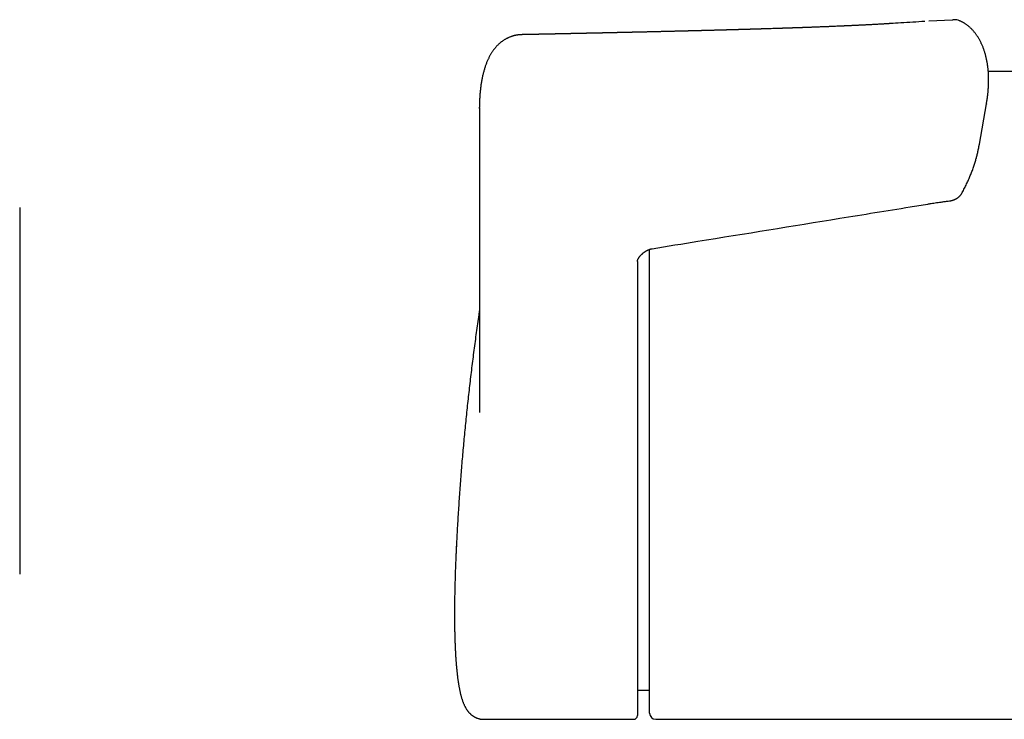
# Model space of a CAD drawing. Header units: millimetres. Extents: x 3 to 696, y 12 to 365.
# Tile 4 of 10: x 92 to 172, y 307 to 365. Entities that reach past the tile are written whole.
import ezdxf

# ---------------------------------------------------------------- set-up
doc = ezdxf.new("R2010")
doc.units = ezdxf.units.MM

msp = doc.modelspace()

# ---------------------------------------------------------------- linework, layer by layer
at = {"color": 7, "linetype": 'Continuous', "lineweight": 30}
for p, q in [((163.131, 364.347), (163.076, 364.344)), ((168.214, 364.637), (166.259, 364.533)), ((132.955, 363.44), (132.933, 363.44)), ((132.956, 363.44), (132.955, 363.44)), ((367.035, 360.429), (171.135, 360.429)), ((129.476, 357.408), (129.477, 357.504)), ((129.476, 357.465), (129.476, 332.577)), ((170.405, 354.482), (170.981, 357.772)), ((170.98, 357.772), (170.978, 357.761)), ((170.369, 354.287), (170.405, 354.482)), ((91.841, 349.302), (91.841, 341.802)), ((143.405, 333.929), (143.405, 345.876)), ((142.405, 344.87), (142.405, 344.874)), ((142.405, 344.874), (142.405, 344.166)), ((142.405, 342.8), (142.405, 307.729)), ((91.841, 341.802), (91.841, 326.802)), ((143.405, 307.929), (143.405, 333.929)), ((129.476, 332.577), (129.476, 332.53)), ((91.841, 326.802), (91.841, 319.302)), ((142.405, 309.815), (143.405, 309.824)), ((129.816, 307.429), (142.105, 307.429)), ((143.905, 307.429), (257.433, 307.429))]:
    msp.add_line(p, q, dxfattribs=at)
for centre, radius, start, end in [((168.264, 364.603), 0.06, 98.11569, 146.28373), ((168.328, 363.465), 1.2, 90, 93.4374), ((168.328, 363.465), 1.2, 68.05881, 90), ((143.905, 307.929), 0.5, 180, 270), ((142.105, 307.729), 0.3, 270, 0)]:
    msp.add_arc(centre, radius, start, end, dxfattribs=at)
for points, knots in [([(163.076, 364.345), (163.075, 364.345), (163.062, 364.344), (163.032, 364.342), (162.988, 364.34), (162.941, 364.337), (162.87, 364.332), (162.779, 364.327), (162.662, 364.32), (162.541, 364.312), (162.41, 364.305), (162.273, 364.297), (162.13, 364.289), (161.979, 364.28), (161.819, 364.271), (161.649, 364.262), (161.47, 364.252), (161.319, 364.244), (161.198, 364.238), (161.11, 364.234), (161.02, 364.229), (160.929, 364.224), (160.839, 364.22), (160.747, 364.215), (160.658, 364.211), (160.572, 364.207), (160.494, 364.203), (160.427, 364.2), (160.371, 364.197), (160.324, 364.195), (160.284, 364.193), (160.249, 364.191), (160.216, 364.189), (160.176, 364.188), (160.127, 364.185), (160.066, 364.182), (159.996, 364.179), (159.91, 364.175), (159.807, 364.17), (159.687, 364.165), (159.583, 364.16), (159.498, 364.156), (159.436, 364.154), (159.377, 364.151), (159.325, 364.149), (159.283, 364.147), (159.25, 364.145), (159.225, 364.144), (159.202, 364.143), (159.175, 364.142), (159.14, 364.141), (159.095, 364.139), (159.043, 364.136), (158.987, 364.134), (158.881, 364.129), (158.73, 364.123), (158.579, 364.117), (158.474, 364.112), (158.416, 364.11), (158.364, 364.108), (158.319, 364.106), (158.281, 364.104), (158.249, 364.103), (158.225, 364.102), (158.203, 364.101), (158.178, 364.1), (158.146, 364.099), (158.088, 364.096), (158.009, 364.093), (157.911, 364.089), (157.814, 364.085), (157.716, 364.082), (157.618, 364.078), (157.504, 364.073), (157.373, 364.068), (157.255, 364.064), (157.166, 364.06), (157.11, 364.058), (157.062, 364.056), (157.023, 364.055), (156.993, 364.054), (156.972, 364.053), (156.954, 364.052), (156.936, 364.052), (156.915, 364.051), (156.885, 364.05), (156.847, 364.048), (156.799, 364.046), (156.742, 364.044), (156.662, 364.041), (156.563, 364.038), (156.45, 364.033), (156.343, 364.03), (156.243, 364.026), (156.149, 364.023), (156.06, 364.019), (155.973, 364.016), (155.898, 364.014), (155.835, 364.011), (155.786, 364.01), (155.737, 364.008), (155.687, 364.006), (155.641, 364.005), (155.601, 364.003), (155.569, 364.002), (155.544, 364.001), (155.522, 364), (155.498, 364), (155.468, 363.999), (155.432, 363.997), (155.389, 363.996), (155.338, 363.994), (155.28, 363.992), (155.217, 363.99), (155.151, 363.988), (155.072, 363.985), (154.978, 363.982), (154.893, 363.979), (154.827, 363.977), (154.787, 363.975), (154.751, 363.974), (154.722, 363.973), (154.696, 363.972), (154.671, 363.972), (154.644, 363.971), (154.61, 363.97), (154.572, 363.968), (154.512, 363.966), (154.435, 363.964), (154.343, 363.961), (154.256, 363.958), (154.173, 363.955), (154.101, 363.953), (154.039, 363.951), (153.99, 363.949), (153.947, 363.948), (153.911, 363.947), (153.876, 363.946), (153.839, 363.944), (153.794, 363.943), (153.741, 363.941), (153.681, 363.939), (153.553, 363.935), (153.413, 363.931), (153.262, 363.926), (153.166, 363.923), (153.075, 363.92), (152.992, 363.918), (152.918, 363.916), (152.851, 363.914), (152.789, 363.912), (152.728, 363.91), (152.663, 363.908), (152.591, 363.906), (152.497, 363.903), (152.379, 363.899), (152.239, 363.895), (152.121, 363.892), (152.031, 363.889), (151.974, 363.887), (151.922, 363.886), (151.878, 363.884), (151.841, 363.883), (151.814, 363.882), (151.792, 363.882), (151.771, 363.881), (151.745, 363.88), (151.711, 363.879), (151.67, 363.878), (151.622, 363.877), (151.539, 363.874), (151.426, 363.871), (151.305, 363.868), (151.207, 363.865), (151.131, 363.863), (151.056, 363.861), (150.986, 363.859), (150.922, 363.857), (150.867, 363.855), (150.821, 363.854), (150.787, 363.853), (150.762, 363.852), (150.744, 363.852), (150.722, 363.851), (150.695, 363.85), (150.66, 363.849), (150.619, 363.848), (150.575, 363.847), (150.529, 363.846), (150.453, 363.843), (150.35, 363.841), (150.216, 363.837), (150.08, 363.833), (149.966, 363.83), (149.873, 363.827), (149.806, 363.826), (149.737, 363.824), (149.669, 363.822), (149.607, 363.82), (149.554, 363.819), (149.515, 363.818), (149.488, 363.817), (149.469, 363.816), (149.451, 363.816), (149.428, 363.815), (149.397, 363.814), (149.36, 363.813), (149.317, 363.812), (149.269, 363.811), (149.217, 363.81), (149.165, 363.808), (149.094, 363.806), (149.007, 363.804), (148.905, 363.801), (148.81, 363.799), (148.718, 363.796), (148.629, 363.794), (148.543, 363.792), (148.461, 363.79), (148.384, 363.787), (148.311, 363.786), (148.242, 363.784), (148.177, 363.782), (148.117, 363.781), (148.062, 363.779), (148.006, 363.778), (147.946, 363.776), (147.877, 363.774), (147.801, 363.772), (147.732, 363.771), (147.672, 363.769), (147.623, 363.768), (147.572, 363.766), (147.523, 363.765), (147.48, 363.764), (147.444, 363.763), (147.414, 363.762), (147.383, 363.762), (147.345, 363.761), (147.298, 363.759), (147.242, 363.758), (147.18, 363.756), (147.117, 363.755), (147.056, 363.753), (146.99, 363.752), (146.918, 363.75), (146.844, 363.748), (146.777, 363.746), (146.716, 363.745), (146.661, 363.743), (146.609, 363.742), (146.556, 363.741), (146.495, 363.739), (146.426, 363.737), (146.352, 363.736), (146.283, 363.734), (146.22, 363.732), (146.164, 363.731), (146.106, 363.73), (146.048, 363.728), (145.988, 363.727), (145.929, 363.725), (145.876, 363.724), (145.831, 363.723), (145.793, 363.722), (145.761, 363.721), (145.732, 363.72), (145.703, 363.72), (145.665, 363.719), (145.617, 363.718), (145.559, 363.716), (145.495, 363.715), (145.427, 363.713), (145.295, 363.71), (145.164, 363.707), (145.037, 363.703), (144.979, 363.702), (144.928, 363.701), (144.885, 363.7), (144.846, 363.699), (144.806, 363.698), (144.762, 363.697), (144.71, 363.696), (144.639, 363.694), (144.553, 363.692), (144.452, 363.689), (144.349, 363.687), (144.26, 363.685), (144.184, 363.683), (144.123, 363.682), (144.062, 363.68), (144.006, 363.679), (143.96, 363.678), (143.925, 363.677), (143.898, 363.676), (143.873, 363.676), (143.844, 363.675), (143.807, 363.674), (143.763, 363.673), (143.706, 363.672), (143.636, 363.67), (143.555, 363.668), (143.469, 363.666), (143.381, 363.664), (143.29, 363.662), (143.197, 363.66), (143.116, 363.658), (143.049, 363.656), (143.001, 363.655), (142.957, 363.654), (142.923, 363.654), (142.896, 363.653), (142.875, 363.652), (142.854, 363.652), (142.829, 363.651), (142.797, 363.651), (142.757, 363.65), (142.711, 363.649), (142.662, 363.648), (142.613, 363.646), (142.566, 363.645), (142.499, 363.644), (142.415, 363.642), (142.318, 363.64), (142.231, 363.638), (142.154, 363.636), (142.089, 363.634), (142.036, 363.633), (141.992, 363.632), (141.952, 363.631), (141.918, 363.631), (141.885, 363.63), (141.848, 363.629), (141.804, 363.628), (141.739, 363.626), (141.656, 363.625), (141.555, 363.622), (141.447, 363.62), (141.348, 363.618), (141.26, 363.616), (141.184, 363.614), (141.108, 363.612), (141.033, 363.611), (140.958, 363.609), (140.894, 363.607), (140.842, 363.606), (140.803, 363.605), (140.768, 363.605), (140.739, 363.604), (140.713, 363.603), (140.685, 363.603), (140.648, 363.602), (140.6, 363.601), (140.54, 363.6), (140.472, 363.598), (140.35, 363.595), (140.229, 363.593), (140.111, 363.59), (140.046, 363.589), (139.981, 363.587), (139.917, 363.586), (139.855, 363.585), (139.797, 363.583), (139.746, 363.582), (139.701, 363.581), (139.663, 363.58), (139.633, 363.58), (139.608, 363.579), (139.584, 363.579), (139.557, 363.578), (139.521, 363.577), (139.476, 363.576), (139.425, 363.575), (139.286, 363.572), (139.059, 363.567), (138.831, 363.562), (138.687, 363.559), (138.63, 363.558), (138.574, 363.557), (138.52, 363.556), (138.471, 363.555), (138.429, 363.554), (138.393, 363.553), (138.362, 363.552), (138.329, 363.551), (138.291, 363.551), (138.241, 363.55), (138.181, 363.548), (138.112, 363.547), (138.039, 363.545), (137.952, 363.543), (137.856, 363.541), (137.751, 363.539), (137.649, 363.537), (137.552, 363.535), (137.458, 363.533), (137.373, 363.531), (137.296, 363.53), (137.231, 363.528), (137.177, 363.527), (137.131, 363.526), (137.087, 363.525), (137.042, 363.524), (136.995, 363.523), (136.932, 363.522), (136.854, 363.52), (136.756, 363.518), (136.658, 363.516), (136.559, 363.514), (136.458, 363.512), (136.347, 363.51), (136.252, 363.508), (136.173, 363.506), (136.114, 363.505), (136.053, 363.504), (135.992, 363.502), (135.933, 363.501), (135.881, 363.5), (135.839, 363.499), (135.805, 363.498), (135.781, 363.498), (135.761, 363.497), (135.735, 363.497), (135.699, 363.496), (135.651, 363.495), (135.595, 363.494), (135.534, 363.493), (135.471, 363.491), (135.37, 363.489), (135.233, 363.487), (135.059, 363.483), (134.886, 363.479), (134.717, 363.476), (134.553, 363.473), (134.433, 363.47), (134.355, 363.469), (134.319, 363.468), (134.286, 363.467), (134.257, 363.467), (134.231, 363.466), (134.207, 363.466), (134.182, 363.465), (134.148, 363.464), (134.103, 363.464), (134.045, 363.462), (133.977, 363.461), (133.903, 363.46), (133.81, 363.458), (133.703, 363.455), (133.585, 363.453), (133.475, 363.451), (133.375, 363.449), (133.281, 363.447), (133.192, 363.445), (133.109, 363.444), (133.035, 363.442), (132.985, 363.441), (132.96, 363.441), (132.956, 363.44)], [0, 0, 0, 0, 0.0000403, 0.0013449, 0.0028956, 0.0044643, 0.0059853, 0.0099204, 0.0134903, 0.0176087, 0.0219323, 0.0264624, 0.0311894, 0.0361639, 0.0414501, 0.0470507, 0.0529681, 0.0592044, 0.06205, 0.0649581, 0.0679287, 0.0709621, 0.0740107, 0.0768827, 0.080014, 0.0828699, 0.0854494, 0.0877513, 0.0894862, 0.0910202, 0.0923529, 0.0934839, 0.0944755, 0.0956662, 0.0973904, 0.0994137, 0.1017014, 0.1042544, 0.1079867, 0.1119606, 0.1161746, 0.1182448, 0.1203687, 0.122376, 0.1240938, 0.1255216, 0.1265654, 0.1273699, 0.1279946, 0.1288549, 0.1300307, 0.1314932, 0.1332609, 0.1351967, 0.1371112, 0.1437649, 0.1501294, 0.1521863, 0.1541336, 0.1558577, 0.1573572, 0.1586318, 0.1596811, 0.160464, 0.1610654, 0.1618394, 0.1629197, 0.1643063, 0.1675238, 0.1707806, 0.1740138, 0.1772235, 0.1804533, 0.1838294, 0.1885228, 0.1934865, 0.1955097, 0.1973908, 0.1989932, 0.2003164, 0.2012476, 0.2019634, 0.2024652, 0.2029892, 0.2037065, 0.2046174, 0.2059394, 0.2075307, 0.2093914, 0.2115219, 0.2154947, 0.2192498, 0.222786, 0.2261027, 0.2291994, 0.2320807, 0.2349529, 0.2379233, 0.2395186, 0.2411409, 0.2427903, 0.2444668, 0.246046, 0.2473549, 0.2484538, 0.249242, 0.2498491, 0.2506195, 0.2516217, 0.2528237, 0.2542255, 0.2559496, 0.2578973, 0.2599811, 0.2621728, 0.2644724, 0.2678735, 0.2714869, 0.2729646, 0.274366, 0.2755395, 0.2764839, 0.2773093, 0.2780486, 0.2789679, 0.2800677, 0.2813479, 0.2828087, 0.2859796, 0.2890393, 0.2919403, 0.2946823, 0.2972651, 0.2991375, 0.300782, 0.3021965, 0.3033807, 0.3043981, 0.3056223, 0.3071146, 0.3088752, 0.3109036, 0.313053, 0.3215919, 0.3248659, 0.328128, 0.3311501, 0.3338892, 0.336345, 0.3385569, 0.3405475, 0.3424868, 0.3446255, 0.3470207, 0.3496729, 0.3540294, 0.3586944, 0.3636683, 0.3657071, 0.367684, 0.3694063, 0.3708701, 0.3720752, 0.3730215, 0.3736265, 0.3742482, 0.3751167, 0.3762323, 0.3775951, 0.3792053, 0.3809912, 0.3858193, 0.3904863, 0.3930661, 0.3955937, 0.398069, 0.4004696, 0.4026064, 0.4044363, 0.4059593, 0.4071751, 0.4078467, 0.4083801, 0.4090504, 0.409964, 0.4111208, 0.4124937, 0.4140291, 0.4155666, 0.4171006, 0.4215177, 0.4259049, 0.4303818, 0.4351044, 0.437305, 0.4395553, 0.4418555, 0.4441914, 0.4462883, 0.4480396, 0.4494452, 0.4501767, 0.4507606, 0.4512871, 0.4520425, 0.4530479, 0.4543034, 0.4557163, 0.4573517, 0.4591317, 0.4608726, 0.4625668, 0.4661795, 0.4695587, 0.4727041, 0.4756153, 0.4787378, 0.4815711, 0.4842634, 0.4868314, 0.4892749, 0.4915535, 0.4937102, 0.4957093, 0.4975556, 0.4992349, 0.5012305, 0.5035426, 0.5061111, 0.5088336, 0.5104283, 0.512071, 0.5137618, 0.5154721, 0.5169462, 0.5181235, 0.5190037, 0.5199459, 0.5212029, 0.5227754, 0.5246636, 0.5268263, 0.5289445, 0.5309513, 0.5328464, 0.535599, 0.5380757, 0.5402821, 0.5422889, 0.5441173, 0.5457672, 0.547422, 0.5494329, 0.5518328, 0.5543156, 0.5568731, 0.5586975, 0.560565, 0.5624756, 0.5644293, 0.5664262, 0.5684426, 0.5702672, 0.5717272, 0.5729837, 0.5740368, 0.5748987, 0.5758482, 0.5770008, 0.5786521, 0.580596, 0.582812, 0.5850741, 0.5873207, 0.5959954, 0.5981319, 0.6000548, 0.6017413, 0.6031913, 0.6044054, 0.605635, 0.607123, 0.6088694, 0.6107913, 0.614184, 0.6175099, 0.6208443, 0.6244264, 0.6263876, 0.6284201, 0.6305239, 0.6324605, 0.6340105, 0.6351739, 0.6359505, 0.6366772, 0.6376472, 0.6388613, 0.6403198, 0.6420227, 0.6445495, 0.6473134, 0.6501631, 0.6530984, 0.6561196, 0.6592266, 0.6624195, 0.6642027, 0.6658473, 0.6672803, 0.6685015, 0.6693124, 0.6699926, 0.6705878, 0.6713823, 0.6724491, 0.6737748, 0.6753594, 0.677049, 0.678684, 0.6802644, 0.68179, 0.6853649, 0.6885977, 0.6914882, 0.6940378, 0.6963046, 0.6979274, 0.6993904, 0.7006935, 0.7018367, 0.7028285, 0.7039891, 0.7054807, 0.7072935, 0.7104255, 0.7137889, 0.7173838, 0.7211575, 0.7236794, 0.7261992, 0.728717, 0.7312328, 0.7337465, 0.7361891, 0.7376487, 0.738945, 0.740078, 0.7410478, 0.7418594, 0.7427446, 0.7438288, 0.7455153, 0.7475309, 0.7498622, 0.7522663, 0.7597117, 0.7618951, 0.7640637, 0.7662175, 0.7683563, 0.7704705, 0.7724093, 0.7741209, 0.7756053, 0.7768624, 0.7778923, 0.7786948, 0.7793529, 0.7802351, 0.781428, 0.7829318, 0.7846958, 0.7864929, 0.7968141, 0.807373, 0.8092629, 0.8111623, 0.8130711, 0.8149075, 0.8165371, 0.8179342, 0.8191298, 0.8201238, 0.8210456, 0.8223538, 0.8240088, 0.8260107, 0.8283596, 0.8308716, 0.8333095, 0.8369889, 0.840483, 0.8437917, 0.8471308, 0.8502563, 0.8531164, 0.8556781, 0.8579413, 0.8595993, 0.8610538, 0.862481, 0.8639755, 0.8655526, 0.867253, 0.8701782, 0.8734133, 0.8769589, 0.8799932, 0.8833476, 0.8870221, 0.891017, 0.8929149, 0.8948773, 0.8969044, 0.8989962, 0.901023, 0.9027495, 0.9041706, 0.9052669, 0.9060699, 0.9066289, 0.9072749, 0.9085902, 0.9102724, 0.9120845, 0.9141665, 0.9163026, 0.9184396, 0.9242251, 0.9300163, 0.9358011, 0.9414434, 0.9469049, 0.9521817, 0.9534862, 0.9546794, 0.9557612, 0.9567316, 0.9575906, 0.9583381, 0.9591243, 0.960132, 0.9617136, 0.9636461, 0.9659295, 0.9684925, 0.9710021, 0.975246, 0.9791851, 0.9828193, 0.9861483, 0.9891721, 0.9922583, 0.9950261, 0.9974782, 0.9996145, 1, 1, 1, 1]), ([(165.928, 364.521), (165.274, 364.481), (164.342, 364.424), (163.41, 364.365), (163.132, 364.348)], [0, 0, 0, 0, 0.70145, 1, 1, 1, 1]), ([(170.979, 357.761), (170.986, 357.8), (171.002, 357.892), (171.024, 358.034), (171.048, 358.189), (171.068, 358.343), (171.087, 358.495), (171.104, 358.646), (171.118, 358.796), (171.131, 358.946), (171.141, 359.096), (171.15, 359.246), (171.156, 359.394), (171.16, 359.542), (171.162, 359.689), (171.162, 359.833), (171.159, 359.975), (171.155, 360.115), (171.148, 360.257), (171.138, 360.396), (171.127, 360.534), (171.114, 360.671), (171.098, 360.806), (171.08, 360.94), (171.06, 361.072), (171.038, 361.203), (171.013, 361.332), (170.987, 361.458), (170.959, 361.582), (170.929, 361.705), (170.896, 361.826), (170.861, 361.947), (170.824, 362.065), (170.785, 362.182), (170.744, 362.297), (170.701, 362.411), (170.657, 362.521), (170.61, 362.628), (170.563, 362.733), (170.513, 362.835), (170.461, 362.937), (170.407, 363.035), (170.352, 363.132), (170.295, 363.226), (170.237, 363.317), (170.177, 363.405), (170.115, 363.491), (170.053, 363.574), (169.988, 363.655), (169.923, 363.732), (169.857, 363.807), (169.79, 363.878), (169.722, 363.947), (169.652, 364.013), (169.582, 364.077), (169.51, 364.137), (169.438, 364.195), (169.364, 364.25), (169.29, 364.302), (169.215, 364.352), (169.14, 364.398), (169.064, 364.441), (168.988, 364.482), (168.911, 364.519), (168.841, 364.552), (168.795, 364.57), (168.776, 364.578)], [0, 0, 0, 0, 0.013085, 0.030264, 0.047514, 0.064959, 0.081948, 0.099041, 0.116225, 0.133489, 0.150817, 0.168197, 0.185612, 0.203047, 0.220483, 0.237881, 0.254455, 0.271736, 0.28897, 0.306159, 0.323304, 0.34041, 0.357477, 0.37451, 0.39151, 0.40848, 0.425464, 0.442041, 0.458614, 0.47524, 0.491899, 0.508573, 0.525234, 0.541858, 0.558423, 0.574903, 0.591274, 0.607484, 0.622953, 0.63903, 0.654975, 0.670785, 0.686458, 0.701992, 0.717388, 0.732644, 0.74776, 0.762736, 0.77757, 0.792289, 0.806454, 0.820587, 0.834627, 0.848554, 0.862353, 0.876008, 0.889507, 0.902837, 0.915992, 0.928963, 0.941748, 0.954345, 0.966755, 0.978979, 0.991013, 1, 1, 1, 1]), ([(132.922, 363.439), (132.905, 363.439), (132.863, 363.438), (132.794, 363.433), (132.713, 363.426), (132.629, 363.416), (132.543, 363.403), (132.458, 363.388), (132.374, 363.37), (132.29, 363.35), (132.208, 363.327), (132.127, 363.302), (132.046, 363.275), (131.967, 363.245), (131.888, 363.212), (131.81, 363.177), (131.734, 363.14), (131.659, 363.101), (131.584, 363.059), (131.511, 363.015), (131.438, 362.968), (131.367, 362.919), (131.299, 362.869), (131.234, 362.819), (131.171, 362.767), (131.106, 362.71), (131.039, 362.65), (130.974, 362.587), (130.91, 362.521), (130.848, 362.453), (130.786, 362.383), (130.726, 362.31), (130.667, 362.235), (130.609, 362.157), (130.553, 362.076), (130.497, 361.992), (130.443, 361.906), (130.389, 361.816), (130.336, 361.724), (130.285, 361.627), (130.234, 361.527), (130.185, 361.424), (130.137, 361.318), (130.09, 361.209), (130.045, 361.097), (130.002, 360.982), (129.959, 360.863), (129.919, 360.74), (129.879, 360.614), (129.842, 360.484), (129.805, 360.35), (129.77, 360.212), (129.737, 360.071), (129.706, 359.927), (129.677, 359.781), (129.649, 359.633), (129.624, 359.482), (129.601, 359.328), (129.579, 359.171), (129.56, 359.013), (129.542, 358.851), (129.527, 358.688), (129.513, 358.521), (129.502, 358.353), (129.493, 358.182), (129.485, 358.009), (129.48, 357.834), (129.477, 357.667), (129.476, 357.557), (129.476, 357.506)], [0, 0, 0, 0, 0.006064, 0.015493, 0.025076, 0.035836, 0.046563, 0.057266, 0.067954, 0.078639, 0.089328, 0.100032, 0.110761, 0.121528, 0.132408, 0.143186, 0.154027, 0.164962, 0.175995, 0.187127, 0.198361, 0.209697, 0.221135, 0.231445, 0.241892, 0.253769, 0.26575, 0.27786, 0.290115, 0.302532, 0.315127, 0.327919, 0.340926, 0.354169, 0.367668, 0.381446, 0.395527, 0.409935, 0.424699, 0.439853, 0.455488, 0.471312, 0.487403, 0.503781, 0.520462, 0.537466, 0.554813, 0.572527, 0.590629, 0.609148, 0.628111, 0.647573, 0.667176, 0.686908, 0.706838, 0.726961, 0.747272, 0.767765, 0.788435, 0.809276, 0.830281, 0.851445, 0.872761, 0.894222, 0.915822, 0.937554, 0.95941, 0.981383, 1, 1, 1, 1]), ([(170.147, 353.317), (170.15, 353.327), (170.166, 353.387), (170.194, 353.498), (170.232, 353.65), (170.268, 353.801), (170.301, 353.953), (170.333, 354.101), (170.352, 354.199), (170.362, 354.247)], [0, 0, 0, 0, 0.03154, 0.192343, 0.354208, 0.516973, 0.680465, 0.844504, 1, 1, 1, 1]), ([(170.362, 354.248), (170.362, 354.25), (170.365, 354.263), (170.367, 354.275), (170.369, 354.286)], [0, 0, 0, 0, 0.173641, 1, 1, 1, 1]), ([(168.967, 350.464), (168.994, 350.515), (169.053, 350.624), (169.14, 350.791), (169.228, 350.964), (169.315, 351.139), (169.398, 351.314), (169.478, 351.488), (169.555, 351.66), (169.628, 351.831), (169.697, 352), (169.764, 352.169), (169.829, 352.338), (169.89, 352.506), (169.948, 352.674), (170.004, 352.841), (170.057, 353.008), (170.104, 353.166), (170.133, 353.268), (170.146, 353.316)], [0, 0, 0, 0, 0.055046, 0.116419, 0.178271, 0.240398, 0.302467, 0.36416, 0.424224, 0.48389, 0.543243, 0.602298, 0.661069, 0.719572, 0.777819, 0.835827, 0.893609, 0.951179, 1, 1, 1, 1]), ([(170.15, 353.328), (170.149, 353.326), (170.149, 353.322), (170.147, 353.318), (170.146, 353.316)], [0, 0, 0, 0, 0.441537, 1, 1, 1, 1]), ([(143.619, 345.932), (144.863, 346.133), (149.982, 346.96), (157.02, 348.099), (163.295, 349.115), (165.784, 349.518), (166.428, 349.623), (166.67, 349.662), (166.904, 349.697), (167.152, 349.733), (167.422, 349.77), (167.695, 349.806), (167.879, 349.83), (167.963, 349.841)], [0, 0, 0, 0, 0.153261, 0.630999, 0.867539, 0.926674, 0.937797, 0.946934, 0.956557, 0.966498, 0.977402, 0.989688, 1, 1, 1, 1]), ([(167.963, 349.842), (167.978, 349.844), (168.012, 349.848), (168.065, 349.858), (168.122, 349.87), (168.178, 349.884), (168.234, 349.901), (168.289, 349.92), (168.343, 349.94), (168.396, 349.963), (168.448, 349.987), (168.499, 350.014), (168.548, 350.042), (168.595, 350.071), (168.641, 350.103), (168.685, 350.136), (168.727, 350.171), (168.767, 350.207), (168.805, 350.245), (168.841, 350.284), (168.875, 350.324), (168.906, 350.365), (168.934, 350.407), (168.954, 350.44), (168.964, 350.459), (168.966, 350.464)], [0, 0, 0, 0, 0.034714, 0.080288, 0.125986, 0.171346, 0.216803, 0.262456, 0.308254, 0.354142, 0.400051, 0.445914, 0.491667, 0.537014, 0.582277, 0.627701, 0.673224, 0.718758, 0.764216, 0.809516, 0.854572, 0.899259, 0.943079, 0.986933, 1, 1, 1, 1]), ([(142.405, 344.87), (142.405, 344.876), (142.406, 344.891), (142.407, 344.913), (142.41, 344.931), (142.412, 344.941), (142.414, 344.95), (142.418, 344.964), (142.424, 344.986), (142.434, 345.015), (142.445, 345.043), (142.458, 345.073), (142.475, 345.108), (142.497, 345.147), (142.521, 345.186), (142.548, 345.226), (142.577, 345.266), (142.609, 345.307), (142.644, 345.348), (142.682, 345.39), (142.723, 345.432), (142.767, 345.475), (142.814, 345.518), (142.864, 345.561), (142.915, 345.602), (142.967, 345.64), (143.019, 345.677), (143.073, 345.712), (143.126, 345.745), (143.18, 345.775), (143.234, 345.803), (143.286, 345.828), (143.337, 345.85), (143.387, 345.87), (143.436, 345.887), (143.484, 345.902), (143.528, 345.913), (143.571, 345.923), (143.6, 345.929), (143.617, 345.931), (143.619, 345.932)], [0, 0, 0, 0, 0.015997, 0.037877, 0.059106, 0.068009, 0.074926, 0.081814, 0.107024, 0.132381, 0.153792, 0.174765, 0.205007, 0.235395, 0.266051, 0.297088, 0.328604, 0.360684, 0.393399, 0.42681, 0.460965, 0.495902, 0.531524, 0.568929, 0.604852, 0.639806, 0.673936, 0.707358, 0.740519, 0.772295, 0.8027, 0.831724, 0.859389, 0.885756, 0.910893, 0.934853, 0.957551, 0.975933, 0.996489, 1, 1, 1, 1]), ([(142.405, 344.166), (142.405, 344.14), (142.405, 344.088), (142.405, 344.001), (142.405, 343.909), (142.405, 343.812), (142.405, 343.711), (142.405, 343.607), (142.405, 343.5), (142.405, 343.391), (142.405, 343.282), (142.405, 343.172), (142.405, 343.062), (142.405, 342.963), (142.405, 342.875), (142.405, 342.825), (142.405, 342.8)], [0, 0, 0, 0, 0.073249, 0.146497, 0.221881, 0.297264, 0.37051, 0.443756, 0.519115, 0.594475, 0.667969, 0.741463, 0.817077, 0.89269, 0.946247, 1, 1, 1, 1]), ([(129.476, 340.868), (129.458, 340.75), (129.405, 340.391), (129.319, 339.79), (129.218, 339.068), (129.119, 338.344), (129.023, 337.621), (128.93, 336.897), (128.84, 336.172), (128.752, 335.448), (128.666, 334.723), (128.584, 333.997), (128.504, 333.272), (128.427, 332.546), (128.352, 331.82), (128.28, 331.093), (128.211, 330.367), (128.144, 329.64), (128.08, 328.912), (128.019, 328.185), (127.961, 327.457), (127.905, 326.73), (127.852, 326.002), (127.801, 325.273), (127.753, 324.545), (127.708, 323.816), (127.666, 323.088), (127.626, 322.359), (127.596, 321.77), (127.579, 321.424), (127.575, 321.32)], [0, 0, 0, 0, 0.018285, 0.055437, 0.09259, 0.129743, 0.166895, 0.204048, 0.241201, 0.278353, 0.315506, 0.352659, 0.389811, 0.426964, 0.464116, 0.501269, 0.538421, 0.575573, 0.612725, 0.649877, 0.687029, 0.724181, 0.761333, 0.798485, 0.835636, 0.872787, 0.909939, 0.94709, 0.98424, 1, 1, 1, 1]), ([(127.587, 321.588), (127.587, 321.585), (127.581, 321.456), (127.569, 321.206), (127.556, 320.922), (127.549, 320.764), (127.548, 320.728)], [0, 0, 0, 0, 0.010165, 0.441209, 0.873389, 1, 1, 1, 1]), ([(127.547, 320.727), (127.546, 320.688), (127.541, 320.575), (127.533, 320.389), (127.524, 320.169), (127.516, 319.95), (127.508, 319.733), (127.5, 319.517), (127.493, 319.303), (127.486, 319.09), (127.48, 318.878), (127.474, 318.669), (127.469, 318.46), (127.464, 318.253), (127.459, 318.047), (127.455, 317.844), (127.451, 317.641), (127.448, 317.441), (127.445, 317.242), (127.442, 317.045), (127.44, 316.849), (127.439, 316.656), (127.437, 316.463), (127.437, 316.273), (127.436, 316.084), (127.436, 315.897), (127.437, 315.712), (127.438, 315.529), (127.439, 315.348), (127.441, 315.168), (127.444, 314.991), (127.446, 314.816), (127.449, 314.642), (127.453, 314.47), (127.457, 314.3), (127.462, 314.132), (127.467, 313.966), (127.472, 313.802), (127.478, 313.64), (127.484, 313.479), (127.491, 313.321), (127.498, 313.165), (127.506, 313.01), (127.514, 312.857), (127.522, 312.707), (127.531, 312.558), (127.541, 312.411), (127.551, 312.267), (127.561, 312.124), (127.572, 311.984), (127.584, 311.845), (127.596, 311.708), (127.608, 311.573), (127.621, 311.44), (127.635, 311.309), (127.649, 311.18), (127.663, 311.053), (127.679, 310.928), (127.694, 310.808), (127.705, 310.73), (127.71, 310.692)], [0, 0, 0, 0, 0.0089184, 0.0260618, 0.0432304, 0.0603918, 0.077549, 0.0947047, 0.1118617, 0.1290218, 0.146188, 0.163363, 0.1805498, 0.1977535, 0.2149622, 0.2321667, 0.24937, 0.2665746, 0.2837829, 0.3009977, 0.3182219, 0.3354586, 0.3527111, 0.3699767, 0.3872428, 0.404514, 0.4217935, 0.4390907, 0.4563181, 0.4736001, 0.4908438, 0.5081197, 0.5253989, 0.5427247, 0.5600526, 0.5773853, 0.5947263, 0.612079, 0.6294468, 0.6468334, 0.6642422, 0.6816771, 0.6991586, 0.7166627, 0.7341796, 0.7517133, 0.769268, 0.7868478, 0.8044571, 0.8221004, 0.8397824, 0.8575117, 0.8753225, 0.8931631, 0.9110395, 0.9289583, 0.946926, 0.9649498, 0.9830372, 1, 1, 1, 1]), ([(127.71, 310.692), (127.712, 310.672), (127.721, 310.612), (127.735, 310.513), (127.753, 310.396), (127.772, 310.281), (127.791, 310.167), (127.811, 310.056), (127.832, 309.946), (127.853, 309.838), (127.876, 309.731), (127.899, 309.625), (127.924, 309.521), (127.95, 309.417), (127.977, 309.315), (128.006, 309.213), (128.037, 309.112), (128.069, 309.013), (128.103, 308.914), (128.139, 308.817), (128.177, 308.722), (128.217, 308.629), (128.257, 308.544), (128.296, 308.467), (128.334, 308.396), (128.372, 308.33), (128.41, 308.268), (128.449, 308.209), (128.487, 308.154), (128.528, 308.099), (128.57, 308.046), (128.615, 307.993), (128.661, 307.943), (128.708, 307.895), (128.757, 307.85), (128.806, 307.807), (128.855, 307.766), (128.907, 307.728), (128.959, 307.691), (129.013, 307.657), (129.068, 307.625), (129.124, 307.595), (129.181, 307.567), (129.24, 307.542), (129.299, 307.519), (129.36, 307.498), (129.421, 307.48), (129.483, 307.465), (129.546, 307.452), (129.609, 307.442), (129.672, 307.435), (129.736, 307.43), (129.784, 307.428), (129.811, 307.429), (129.817, 307.429)], [0, 0, 0, 0, 0.012334, 0.037185, 0.062094, 0.087115, 0.112265, 0.13756, 0.163022, 0.18867, 0.214527, 0.240619, 0.267047, 0.29388, 0.321015, 0.348478, 0.376282, 0.404421, 0.432849, 0.461458, 0.490074, 0.518257, 0.545502, 0.56868, 0.590631, 0.611408, 0.631101, 0.64981, 0.667636, 0.684406, 0.702218, 0.719431, 0.735908, 0.751743, 0.766993, 0.781864, 0.79613, 0.809842, 0.823565, 0.836845, 0.84988, 0.862706, 0.875352, 0.887847, 0.900215, 0.912476, 0.924651, 0.936755, 0.948812, 0.960821, 0.972803, 0.984771, 0.996735, 1, 1, 1, 1])]:
    msp.add_open_spline(points, degree=3, knots=knots, dxfattribs=at)

doc.saveas('drawing.dxf')
